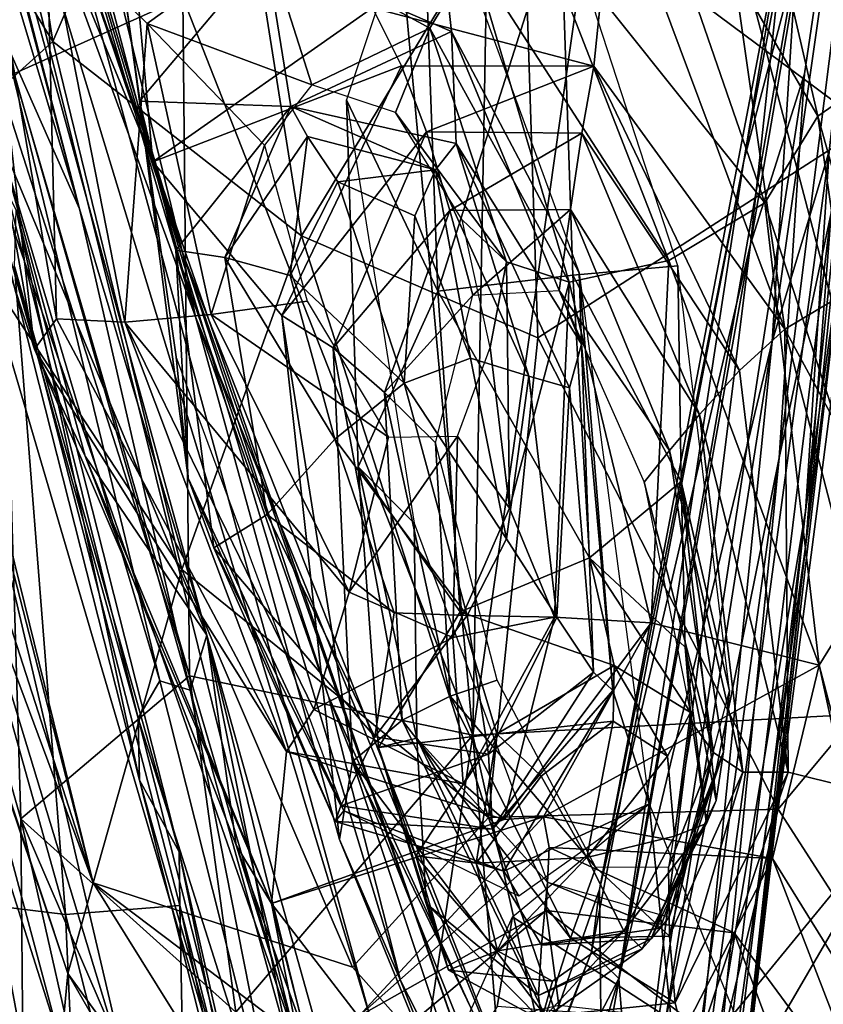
# Model space of a CAD drawing. Extents: x -76 to 76, y -20 to 79.
# Tile 11 of 175: x -0.52 to -0.174, y -18.776 to -18.351. Entities that reach past the tile are written whole.
import ezdxf

# ---------------------------------------------------------------- set-up
doc = ezdxf.new("R2010")
doc.units = 0

msp = doc.modelspace()

# ---------------------------------------------------------------- linework, layer by layer
for points in [[(-0.49827, -18.30881, 25.506), (-0.44994, -18.45183, 25.40454), (-0.6546, -17.61019, 25.53003)], [(-0.44994, -18.45183, 25.40454), (-0.60054, -17.95145, 25.36654), (-0.6546, -17.61019, 25.53003)], [(-0.30941, -17.81123, 26.84157), (-0.36542, -18.21675, 26.72461), (-0.32489, -18.65975, 26.68877)], [(-0.22794, -17.97556, 26.86744), (-0.30941, -17.81123, 26.84157), (-0.32489, -18.65975, 26.68877)], [(-0.20779, -18.41169, 26.58596), (-0.18913, -18.30027, 26.59863), (-0.11484, -17.92197, 26.66338)], [(-0.18534, -18.32574, 26.60049), (-0.20779, -18.41169, 26.58596), (-0.11484, -17.92197, 26.66338)], [(-0.20493, -18.44768, 26.56681), (-0.18173, -18.3742, 26.57582), (-0.11484, -17.92197, 26.66338)], [(-0.18913, -18.30027, 26.59863), (-0.20493, -18.44768, 26.56681), (-0.11484, -17.92197, 26.66338)], [(-0.19563, -18.48976, 26.57913), (-0.18534, -18.32574, 26.60049), (-0.11484, -17.92197, 26.66338)], [(-0.17105, -18.4075, 26.5892), (-0.19563, -18.48976, 26.57913), (-0.11484, -17.92197, 26.66338)], [(-0.19265, -18.53994, 26.55388), (-0.17019, -18.43419, 26.57749), (-0.11484, -17.92197, 26.66338)], [(-0.18173, -18.3742, 26.57582), (-0.19265, -18.53994, 26.55388), (-0.11484, -17.92197, 26.66338)], [(-0.18127, -18.56317, 26.56529), (-0.17105, -18.4075, 26.5892), (-0.11484, -17.92197, 26.66338)], [(-0.16431, -18.44053, 26.58132), (-0.18127, -18.56317, 26.56529), (-0.11484, -17.92197, 26.66338)], [(-0.18114, -18.57741, 26.55898), (-0.16431, -18.44053, 26.58132), (-0.11484, -17.92197, 26.66338)], [(-0.17019, -18.43419, 26.57749), (-0.18114, -18.57741, 26.55898), (-0.11484, -17.92197, 26.66338)], [(-0.15475, -18.39662, 24.98203), (-0.30329, -18.28598, 25.02199), (-0.16498, -17.92995, 24.90194)], [(-0.52961, -18.37698, 26.39139), (-0.45006, -18.34124, 26.56554), (-0.54287, -17.94925, 26.47017)], [(-0.44453, -18.47907, 25.40726), (-0.51804, -18.27815, 25.42042), (-0.60054, -17.95145, 25.36654)], [(-0.44994, -18.45183, 25.40454), (-0.44453, -18.47907, 25.40726), (-0.60054, -17.95145, 25.36654)], [(-0.22794, -17.97556, 26.86744), (-0.32489, -18.65975, 26.68877), (0.00115, -18.64204, 26.75515)], [(0.00112, -17.9848, 26.98209), (-0.22794, -17.97556, 26.86744), (0.00115, -18.64204, 26.75515)], [(-0.69291, -18.0887, 25.40929), (-0.67672, -17.99199, 25.36349), (-0.48867, -18.72349, 25.36716)], [(-0.67672, -17.99199, 25.36349), (-0.56511, -18.41311, 25.31474), (-0.48867, -18.72349, 25.36716)], [(-0.5824, -18.10107, 26.19025), (-0.49455, -18.43243, 26.15617), (-0.61065, -18.04531, 26.1471)], [(-0.49455, -18.43243, 26.15617), (-0.52705, -18.35894, 26.09852), (-0.61065, -18.04531, 26.1471)], [(-0.71327, -18.11903, 25.48515), (-0.69291, -18.0887, 25.40929), (-0.48867, -18.72349, 25.36716)], [(-0.5824, -18.10107, 26.19025), (-0.56393, -18.16487, 26.19341), (-0.49455, -18.43243, 26.15617)], [(-0.53988, -18.11909, 25.56659), (-0.55414, -18.10843, 25.52884), (-0.46297, -18.41219, 25.49231)], [(-0.51804, -18.27815, 25.42042), (-0.46297, -18.41219, 25.49231), (-0.55414, -18.10843, 25.52884)], [(-0.54474, -18.11205, 25.10136), (-0.50617, -18.36014, 25.13543), (-0.59092, -18.22168, 25.27115)], [(-0.54474, -18.11205, 25.10136), (-0.43734, -18.20059, 25.05395), (-0.50617, -18.36014, 25.13543)], [(-0.71327, -18.11903, 25.48515), (-0.49961, -18.76276, 25.45155), (-0.71661, -18.11795, 25.5647)], [(-0.68175, -18.12168, 25.62743), (-0.71661, -18.11795, 25.5647), (-0.50253, -18.79361, 25.51938)], [(-0.49961, -18.76276, 25.45155), (-0.50253, -18.79361, 25.51938), (-0.71661, -18.11795, 25.5647)], [(-0.49961, -18.76276, 25.45155), (-0.71327, -18.11903, 25.48515), (-0.48867, -18.72349, 25.36716)], [(-0.59793, -18.11714, 25.66612), (-0.63381, -18.12382, 25.66545), (-0.40122, -18.79131, 25.61461)], [(-0.59793, -18.11714, 25.66612), (-0.40122, -18.79131, 25.61461), (-0.55809, -18.16034, 25.62214)], [(-0.4733, -18.29833, 25.54572), (-0.53988, -18.11909, 25.56659), (-0.46297, -18.41219, 25.49231)], [(-0.68175, -18.12168, 25.62743), (-0.47315, -18.81015, 25.57446), (-0.63381, -18.12382, 25.66545)], [(-0.47315, -18.81015, 25.57446), (-0.68175, -18.12168, 25.62743), (-0.50253, -18.79361, 25.51938)], [(-0.63381, -18.12382, 25.66545), (-0.4324, -18.81015, 25.60866), (-0.40122, -18.79131, 25.61461)], [(-0.47315, -18.81015, 25.57446), (-0.4324, -18.81015, 25.60866), (-0.63381, -18.12382, 25.66545)], [(-0.14541, -18.37107, 26.29014), (-0.18402, -18.16085, 26.30179), (-0.10237, -18.1553, 26.39678)], [(-0.49827, -18.30881, 25.506), (-0.55809, -18.16034, 25.62214), (-0.36915, -18.78157, 25.5865)], [(-0.40122, -18.79131, 25.61461), (-0.36915, -18.78157, 25.5865), (-0.55809, -18.16034, 25.62214)], [(-0.22205, -18.19248, 26.18061), (-0.18402, -18.16085, 26.30179), (-0.14541, -18.37107, 26.29014)], [(-0.56393, -18.16487, 26.19341), (-0.43967, -18.61659, 26.16798), (-0.49455, -18.43243, 26.15617)], [(-0.53096, -18.39767, 26.11823), (-0.43967, -18.61659, 26.16798), (-0.56393, -18.16487, 26.19341)], [(-0.22205, -18.19248, 26.18061), (-0.17594, -18.39241, 26.17845), (-0.26437, -18.23971, 26.05803)], [(-0.17594, -18.39241, 26.17845), (-0.22205, -18.19248, 26.18061), (-0.14541, -18.37107, 26.29014)], [(-0.43734, -18.20059, 25.05395), (-0.39881, -18.44414, 25.08779), (-0.50617, -18.36014, 25.13543)], [(-0.43734, -18.20059, 25.05395), (-0.30329, -18.28598, 25.02199), (-0.39881, -18.44414, 25.08779)], [(-0.53096, -18.39767, 26.11823), (-0.60705, -18.20528, 26.05741), (-0.51406, -18.49306, 26.05794)], [(-0.51406, -18.49306, 26.05794), (-0.60705, -18.20528, 26.05741), (-0.53757, -18.28685, 26.03199)], [(-0.36542, -18.21675, 26.72461), (-0.45006, -18.34124, 26.56554), (-0.32489, -18.65975, 26.68877)], [(-0.56511, -18.41311, 25.31474), (-0.59092, -18.22168, 25.27115), (-0.50617, -18.36014, 25.13543)], [(-0.29873, -18.30452, 26.0366), (-0.26437, -18.23971, 26.05803), (-0.19873, -18.42981, 26.08099)], [(-0.17594, -18.39241, 26.17845), (-0.19873, -18.42981, 26.08099), (-0.26437, -18.23971, 26.05803)], [(-0.51804, -18.27815, 25.42042), (-0.44453, -18.47907, 25.40726), (-0.46297, -18.41219, 25.49231)], [(-0.50446, -18.47997, 26.03126), (-0.51406, -18.49306, 26.05794), (-0.53757, -18.28685, 26.03199)], [(-0.50446, -18.47997, 26.03126), (-0.53757, -18.28685, 26.03199), (-0.50872, -18.3098, 26.04085)], [(-0.33402, -18.35582, 26.00486), (-0.41423, -18.32124, 26.00415), (-0.34154, -18.28875, 26.13648)], [(-0.30329, -18.28598, 25.02199), (-0.2967, -18.48815, 25.06249), (-0.39881, -18.44414, 25.08779)], [(-0.33994, -18.46808, 25.55383), (-0.34651, -18.28691, 25.40528), (-0.37936, -18.38542, 25.39497)], [(-0.27262, -18.37083, 25.50895), (-0.26397, -18.28655, 25.50419), (-0.36817, -18.34563, 25.51615)], [(-0.34651, -18.28691, 25.40528), (-0.33994, -18.46808, 25.55383), (-0.28704, -18.30127, 25.40529)], [(-0.33402, -18.35582, 26.00486), (-0.34154, -18.28875, 26.13648), (-0.27897, -18.4601, 26.13844)], [(-0.30329, -18.28598, 25.02199), (-0.15475, -18.39662, 24.98203), (-0.2967, -18.48815, 25.06249)], [(-0.19016, -18.48443, 25.46458), (-0.26397, -18.28655, 25.50419), (-0.27262, -18.37083, 25.50895)], [(-0.21801, -18.28852, 25.4129), (-0.26397, -18.28655, 25.50419), (-0.19016, -18.48443, 25.46458)], [(-0.16989, -18.4723, 25.39001), (-0.14442, -18.30101, 25.3239), (-0.21801, -18.28852, 25.4129)], [(-0.16989, -18.4723, 25.39001), (-0.21801, -18.28852, 25.4129), (-0.19016, -18.48443, 25.46458)], [(-0.41423, -18.32124, 26.00415), (-0.46874, -18.38597, 26.01416), (-0.48166, -18.29113, 26.14257)], [(-0.45281, -18.49636, 26.14243), (-0.48166, -18.29113, 26.14257), (-0.46874, -18.38597, 26.01416)], [(-0.4733, -18.29833, 25.54572), (-0.46297, -18.41219, 25.49231), (-0.36817, -18.34563, 25.51615)], [(-0.33994, -18.46808, 25.55383), (-0.28163, -18.46109, 25.54268), (-0.28704, -18.30127, 25.40529)], [(-0.23635, -18.45703, 25.39046), (-0.28704, -18.30127, 25.40529), (-0.28163, -18.46109, 25.54268)], [(-0.20493, -18.44768, 26.56681), (-0.18913, -18.30027, 26.59863), (-0.27016, -18.7264, 26.5416)], [(-0.18913, -18.30027, 26.59863), (-0.20779, -18.41169, 26.58596), (-0.27016, -18.7264, 26.5416)], [(-0.29873, -18.30452, 26.0366), (-0.24025, -18.45471, 26.04128), (-0.32483, -18.3238, 26.04297)], [(-0.24025, -18.45471, 26.04128), (-0.29873, -18.30452, 26.0366), (-0.19873, -18.42981, 26.08099)], [(-0.4145, -18.31573, 26.07918), (-0.46533, -18.35247, 26.08093), (-0.50872, -18.3098, 26.04085)], [(-0.47509, -18.48138, 26.04037), (-0.50446, -18.47997, 26.03126), (-0.50872, -18.3098, 26.04085)], [(-0.47509, -18.48138, 26.04037), (-0.50872, -18.3098, 26.04085), (-0.46533, -18.35247, 26.08093)], [(-0.49827, -18.30881, 25.506), (-0.32574, -18.80593, 25.49952), (-0.44994, -18.45183, 25.40454)], [(-0.32574, -18.80593, 25.49952), (-0.49827, -18.30881, 25.506), (-0.36915, -18.78157, 25.5865)], [(-0.4145, -18.31573, 26.07918), (-0.39431, -18.37894, 26.13169), (-0.46533, -18.35247, 26.08093)], [(-0.4145, -18.31573, 26.07918), (-0.34342, -18.35447, 26.07847), (-0.39431, -18.37894, 26.13169)], [(-0.34342, -18.35447, 26.07847), (-0.4145, -18.31573, 26.07918), (-0.32483, -18.3238, 26.04297)], [(-0.41423, -18.32124, 26.00415), (-0.40342, -18.38826, 25.88854), (-0.46874, -18.38597, 26.01416)], [(-0.41423, -18.32124, 26.00415), (-0.33402, -18.35582, 26.00486), (-0.40342, -18.38826, 25.88854)], [(-0.34342, -18.35447, 26.07847), (-0.32483, -18.3238, 26.04297), (-0.28319, -18.46417, 26.04568)], [(-0.24025, -18.45471, 26.04128), (-0.28319, -18.46417, 26.04568), (-0.32483, -18.3238, 26.04297)], [(-0.20779, -18.41169, 26.58596), (-0.18534, -18.32574, 26.60049), (-0.26185, -18.76485, 26.54794)], [(-0.18534, -18.32574, 26.60049), (-0.19563, -18.48976, 26.57913), (-0.26185, -18.76485, 26.54794)], [(-0.45006, -18.34124, 26.56554), (-0.52961, -18.37698, 26.39139), (-0.44714, -18.6341, 26.51568)], [(-0.45006, -18.34124, 26.56554), (-0.44714, -18.6341, 26.51568), (-0.32489, -18.65975, 26.68877)], [(-0.35554, -18.37067, 25.5099), (-0.36817, -18.34563, 25.51615), (-0.46297, -18.41219, 25.49231)], [(-0.35554, -18.37067, 25.5099), (-0.27262, -18.37083, 25.50895), (-0.36817, -18.34563, 25.51615)], [(-0.43772, -18.47808, 26.08193), (-0.47509, -18.48138, 26.04037), (-0.46533, -18.35247, 26.08093)], [(-0.43772, -18.47808, 26.08193), (-0.46533, -18.35247, 26.08093), (-0.41467, -18.40498, 26.13661)], [(-0.39431, -18.37894, 26.13169), (-0.41467, -18.40498, 26.13661), (-0.46533, -18.35247, 26.08093)], [(-0.33402, -18.35582, 26.00486), (-0.332, -18.4043, 25.89218), (-0.40342, -18.38826, 25.88854)], [(-0.34342, -18.35447, 26.07847), (-0.35824, -18.39083, 26.12854), (-0.39431, -18.37894, 26.13169)], [(-0.34342, -18.35447, 26.07847), (-0.31029, -18.45528, 26.08057), (-0.35824, -18.39083, 26.12854)], [(-0.31029, -18.45528, 26.08057), (-0.34342, -18.35447, 26.07847), (-0.28319, -18.46417, 26.04568)], [(-0.27799, -18.49094, 26.02291), (-0.33402, -18.35582, 26.00486), (-0.27897, -18.4601, 26.13844)], [(-0.33402, -18.35582, 26.00486), (-0.27799, -18.49094, 26.02291), (-0.332, -18.4043, 25.89218)], [(-0.45046, -18.58823, 25.1717), (-0.56511, -18.41311, 25.31474), (-0.50617, -18.36014, 25.13543)], [(-0.54195, -18.36087, 25.99296), (-0.52705, -18.35894, 26.09852), (-0.45993, -18.63634, 26.08934)], [(-0.46932, -18.65241, 25.96718), (-0.54195, -18.36087, 25.99296), (-0.45993, -18.63634, 26.08934)], [(-0.54195, -18.36087, 25.99296), (-0.46932, -18.65241, 25.96718), (-0.53999, -18.39826, 25.87383)], [(-0.44678, -18.64034, 26.13402), (-0.45993, -18.63634, 26.08934), (-0.52705, -18.35894, 26.09852)], [(-0.49455, -18.43243, 26.15617), (-0.44678, -18.64034, 26.13402), (-0.52705, -18.35894, 26.09852)], [(-0.45046, -18.58823, 25.1717), (-0.50617, -18.36014, 25.13543), (-0.39881, -18.44414, 25.08779)], [(-0.40732, -18.47849, 25.50212), (-0.35554, -18.37067, 25.5099), (-0.46297, -18.41219, 25.49231)], [(-0.35554, -18.37067, 25.5099), (-0.40732, -18.47849, 25.50212), (-0.34485, -18.39914, 25.49604)], [(-0.35554, -18.37067, 25.5099), (-0.34485, -18.39914, 25.49604), (-0.27262, -18.37083, 25.50895)], [(-0.34485, -18.39914, 25.49604), (-0.27773, -18.39985, 25.49704), (-0.27262, -18.37083, 25.50895)], [(-0.20979, -18.50229, 25.50101), (-0.27262, -18.37083, 25.50895), (-0.27773, -18.39985, 25.49704)], [(-0.20979, -18.50229, 25.50101), (-0.19016, -18.48443, 25.46458), (-0.27262, -18.37083, 25.50895)], [(-0.19265, -18.53994, 26.55388), (-0.18173, -18.3742, 26.57582), (-0.25511, -18.84969, 26.50395)], [(-0.18173, -18.3742, 26.57582), (-0.20493, -18.44768, 26.56681), (-0.25511, -18.84969, 26.50395)], [(-0.17594, -18.39241, 26.17845), (-0.14541, -18.37107, 26.29014), (-0.12434, -18.57755, 26.27621)], [(-0.52961, -18.37698, 26.39139), (-0.57037, -18.51901, 26.17401), (-0.51985, -18.69597, 26.32813)], [(-0.52961, -18.37698, 26.39139), (-0.51985, -18.69597, 26.32813), (-0.44714, -18.6341, 26.51568)], [(-0.44766, -18.54877, 26.0283), (-0.45281, -18.49636, 26.14243), (-0.46874, -18.38597, 26.01416)], [(-0.44766, -18.54877, 26.0283), (-0.46874, -18.38597, 26.01416), (-0.45306, -18.45027, 25.90302)], [(-0.40342, -18.38826, 25.88854), (-0.45306, -18.45027, 25.90302), (-0.46874, -18.38597, 26.01416)], [(-0.37425, -18.54384, 25.53685), (-0.33994, -18.46808, 25.55383), (-0.37936, -18.38542, 25.39497)], [(-0.37425, -18.54384, 25.53685), (-0.37936, -18.38542, 25.39497), (-0.35019, -18.56825, 25.37892)], [(-0.43189, -18.4535, 25.8264), (-0.45306, -18.45027, 25.90302), (-0.40342, -18.38826, 25.88854)], [(-0.3962, -18.40121, 25.81187), (-0.43189, -18.4535, 25.8264), (-0.40342, -18.38826, 25.88854)], [(-0.3962, -18.40121, 25.81187), (-0.40342, -18.38826, 25.88854), (-0.34097, -18.41563, 25.81737)], [(-0.40342, -18.38826, 25.88854), (-0.332, -18.4043, 25.89218), (-0.34097, -18.41563, 25.81737)], [(-0.31029, -18.45528, 26.08057), (-0.32946, -18.43719, 26.13071), (-0.35824, -18.39083, 26.12854)], [(-0.17594, -18.39241, 26.17845), (-0.14807, -18.58541, 26.17525), (-0.19873, -18.42981, 26.08099)], [(-0.14807, -18.58541, 26.17525), (-0.17594, -18.39241, 26.17845), (-0.12434, -18.57755, 26.27621)], [(-0.46932, -18.65241, 25.96718), (-0.46866, -18.67927, 25.84202), (-0.53999, -18.39826, 25.87383)], [(-0.52191, -18.43291, 25.78997), (-0.53999, -18.39826, 25.87383), (-0.46866, -18.67927, 25.84202)], [(-0.49212, -18.5393, 26.08696), (-0.53096, -18.39767, 26.11823), (-0.51406, -18.49306, 26.05794)], [(-0.53096, -18.39767, 26.11823), (-0.49212, -18.5393, 26.08696), (-0.43967, -18.61659, 26.16798)], [(-0.40732, -18.47849, 25.50212), (-0.38513, -18.4925, 25.49158), (-0.34485, -18.39914, 25.49604)], [(-0.33468, -18.43313, 25.44711), (-0.34485, -18.39914, 25.49604), (-0.38513, -18.4925, 25.49158)], [(-0.34485, -18.39914, 25.49604), (-0.33468, -18.43313, 25.44711), (-0.27773, -18.39985, 25.49704)], [(-0.33468, -18.43313, 25.44711), (-0.28268, -18.43281, 25.44755), (-0.27773, -18.39985, 25.49704)], [(-0.15475, -18.39662, 24.98203), (-0.193, -18.6918, 25.06973), (-0.2967, -18.48815, 25.06249)], [(-0.22698, -18.52128, 25.49567), (-0.27773, -18.39985, 25.49704), (-0.28268, -18.43281, 25.44755)], [(-0.22698, -18.52128, 25.49567), (-0.20979, -18.50229, 25.50101), (-0.27773, -18.39985, 25.49704)], [(-0.15475, -18.39662, 24.98203), (0.00103, -18.45864, 24.96309), (-0.193, -18.6918, 25.06973)], [(-0.43189, -18.4535, 25.8264), (-0.3962, -18.40121, 25.81187), (-0.40369, -18.46128, 25.79919)], [(-0.3962, -18.40121, 25.81187), (-0.38307, -18.4208, 25.77856), (-0.40369, -18.46128, 25.79919)], [(-0.3962, -18.40121, 25.81187), (-0.34097, -18.41563, 25.81737), (-0.38307, -18.4208, 25.77856)], [(-0.3006, -18.50472, 25.85054), (-0.34097, -18.41563, 25.81737), (-0.332, -18.4043, 25.89218)], [(-0.27799, -18.49094, 26.02291), (-0.28316, -18.50981, 25.92205), (-0.332, -18.4043, 25.89218)], [(-0.28316, -18.50981, 25.92205), (-0.3006, -18.50472, 25.85054), (-0.332, -18.4043, 25.89218)], [(-0.39634, -18.4724, 26.13971), (-0.43772, -18.47808, 26.08193), (-0.41467, -18.40498, 26.13661)], [(-0.19563, -18.48976, 26.57913), (-0.17105, -18.4075, 26.5892), (-0.23707, -18.89798, 26.52663)], [(-0.17105, -18.4075, 26.5892), (-0.18127, -18.56317, 26.56529), (-0.23707, -18.89798, 26.52663)], [(-0.56511, -18.41311, 25.31474), (-0.45046, -18.58823, 25.1717), (-0.48867, -18.72349, 25.36716)], [(-0.44453, -18.47907, 25.40726), (-0.38718, -18.64304, 25.44582), (-0.46297, -18.41219, 25.49231)], [(-0.35605, -18.76571, 25.45139), (-0.38234, -18.70479, 25.4623), (-0.46297, -18.41219, 25.49231)], [(-0.38718, -18.64304, 25.44582), (-0.35605, -18.76571, 25.45139), (-0.46297, -18.41219, 25.49231)], [(-0.40732, -18.47849, 25.50212), (-0.46297, -18.41219, 25.49231), (-0.38234, -18.70479, 25.4623)], [(-0.20779, -18.41169, 26.58596), (-0.27366, -18.75337, 26.54688), (-0.27016, -18.7264, 26.5416)], [(-0.27366, -18.75337, 26.54688), (-0.20779, -18.41169, 26.58596), (-0.26185, -18.76485, 26.54794)], [(-0.34097, -18.41563, 25.81737), (-0.34982, -18.43554, 25.79548), (-0.38307, -18.4208, 25.77856)], [(-0.32587, -18.49695, 25.80775), (-0.34982, -18.43554, 25.79548), (-0.34097, -18.41563, 25.81737)], [(-0.3006, -18.50472, 25.85054), (-0.32587, -18.49695, 25.80775), (-0.34097, -18.41563, 25.81737)], [(-0.38307, -18.4208, 25.77856), (-0.3545, -18.50773, 25.79304), (-0.40369, -18.46128, 25.79919)], [(-0.3545, -18.50773, 25.79304), (-0.38307, -18.4208, 25.77856), (-0.34982, -18.43554, 25.79548)], [(-0.24025, -18.45471, 26.04128), (-0.19873, -18.42981, 26.08099), (-0.1754, -18.62961, 26.06968)], [(-0.14807, -18.58541, 26.17525), (-0.1754, -18.62961, 26.06968), (-0.19873, -18.42981, 26.08099)], [(-0.52191, -18.43291, 25.78997), (-0.45163, -18.71021, 25.7612), (-0.52268, -18.45731, 25.72854)], [(-0.45163, -18.71021, 25.7612), (-0.52191, -18.43291, 25.78997), (-0.46866, -18.67927, 25.84202)], [(-0.44678, -18.64034, 26.13402), (-0.49455, -18.43243, 26.15617), (-0.43967, -18.61659, 26.16798)], [(-0.363, -18.51181, 25.44365), (-0.33468, -18.43313, 25.44711), (-0.38513, -18.4925, 25.49158)], [(-0.33468, -18.43313, 25.44711), (-0.363, -18.51181, 25.44365), (-0.32478, -18.46978, 25.38004)], [(-0.33468, -18.43313, 25.44711), (-0.32478, -18.46978, 25.38004), (-0.28268, -18.43281, 25.44755)], [(-0.32478, -18.46978, 25.38004), (-0.28756, -18.46771, 25.37926), (-0.28268, -18.43281, 25.44755)], [(-0.23997, -18.53677, 25.44499), (-0.28268, -18.43281, 25.44755), (-0.28756, -18.46771, 25.37926)], [(-0.23997, -18.53677, 25.44499), (-0.22698, -18.52128, 25.49567), (-0.28268, -18.43281, 25.44755)], [(-0.18114, -18.57741, 26.55898), (-0.17019, -18.43419, 26.57749), (-0.23321, -18.94794, 26.50889)], [(-0.17019, -18.43419, 26.57749), (-0.19265, -18.53994, 26.55388), (-0.23321, -18.94794, 26.50889)], [(-0.32587, -18.49695, 25.80775), (-0.3545, -18.50773, 25.79304), (-0.34982, -18.43554, 25.79548)], [(-0.32946, -18.43719, 26.13071), (-0.31029, -18.45528, 26.08057), (-0.31739, -18.49235, 26.13514)], [(-0.18127, -18.56317, 26.56529), (-0.16431, -18.44053, 26.58132), (-0.2241, -18.95635, 26.51658)], [(-0.16431, -18.44053, 26.58132), (-0.18114, -18.57741, 26.55898), (-0.2241, -18.95635, 26.51658)], [(-0.318, -18.69529, 25.12411), (-0.45046, -18.58823, 25.1717), (-0.39881, -18.44414, 25.08779)], [(-0.318, -18.69529, 25.12411), (-0.39881, -18.44414, 25.08779), (-0.2967, -18.48815, 25.06249)], [(-0.41366, -18.56449, 25.85327), (-0.43659, -18.57891, 25.92747), (-0.45306, -18.45027, 25.90302)], [(-0.43659, -18.57891, 25.92747), (-0.44766, -18.54877, 26.0283), (-0.45306, -18.45027, 25.90302)], [(-0.43189, -18.4535, 25.8264), (-0.41366, -18.56449, 25.85327), (-0.45306, -18.45027, 25.90302)], [(-0.26936, -18.80742, 26.51716), (-0.20493, -18.44768, 26.56681), (-0.27016, -18.7264, 26.5416)], [(-0.20493, -18.44768, 26.56681), (-0.26936, -18.80742, 26.51716), (-0.25511, -18.84969, 26.50395)], [(-0.44453, -18.47907, 25.40726), (-0.44994, -18.45183, 25.40454), (-0.29732, -18.83964, 25.42634)], [(-0.32574, -18.80593, 25.49952), (-0.29732, -18.83964, 25.42634), (-0.44994, -18.45183, 25.40454)], [(-0.41366, -18.56449, 25.85327), (-0.43189, -18.4535, 25.8264), (-0.38444, -18.53195, 25.80776)], [(-0.43189, -18.4535, 25.8264), (-0.40369, -18.46128, 25.79919), (-0.38444, -18.53195, 25.80776)], [(-0.31029, -18.45528, 26.08057), (-0.30901, -18.56178, 26.08302), (-0.31739, -18.49235, 26.13514)], [(-0.31029, -18.45528, 26.08057), (-0.28319, -18.46417, 26.04568), (-0.30901, -18.56178, 26.08302)], [(-0.24025, -18.45471, 26.04128), (-0.24782, -18.61121, 26.04345), (-0.28319, -18.46417, 26.04568)], [(-0.24782, -18.61121, 26.04345), (-0.24025, -18.45471, 26.04128), (-0.1754, -18.62961, 26.06968)], [(-0.50059, -18.73726, 25.67981), (-0.57729, -18.46342, 25.68598), (-0.52268, -18.45731, 25.72854)], [(-0.45163, -18.71021, 25.7612), (-0.45126, -18.73341, 25.70291), (-0.52268, -18.45731, 25.72854)], [(-0.45126, -18.73341, 25.70291), (-0.50059, -18.73726, 25.67981), (-0.52268, -18.45731, 25.72854)], [(-0.23489, -18.5502, 25.5016), (-0.23635, -18.45703, 25.39046), (-0.28163, -18.46109, 25.54268)], [(-0.23635, -18.45703, 25.39046), (-0.23489, -18.5502, 25.5016), (-0.21411, -18.64059, 25.37274)], [(0.00103, -18.45864, 24.96309), (0.00109, -18.99346, 25.1182), (-0.193, -18.6918, 25.06973)], [(-0.50059, -18.73726, 25.67981), (-0.55834, -18.7302, 25.69641), (-0.57729, -18.46342, 25.68598)], [(-0.3545, -18.50773, 25.79304), (-0.38444, -18.53195, 25.80776), (-0.40369, -18.46128, 25.79919)], [(-0.28163, -18.46109, 25.54268), (-0.33994, -18.46808, 25.55383), (-0.27448, -18.58317, 25.6608)], [(-0.28319, -18.46417, 26.04568), (-0.28953, -18.60885, 26.04707), (-0.30901, -18.56178, 26.08302)], [(-0.24782, -18.61121, 26.04345), (-0.28953, -18.60885, 26.04707), (-0.28319, -18.46417, 26.04568)], [(-0.23489, -18.5502, 25.5016), (-0.28163, -18.46109, 25.54268), (-0.27448, -18.58317, 25.6608)], [(-0.27799, -18.49094, 26.02291), (-0.27897, -18.4601, 26.13844), (-0.26438, -18.64052, 26.0423)], [(-0.27897, -18.4601, 26.13844), (-0.24867, -18.68939, 26.14172), (-0.26438, -18.64052, 26.0423)], [(-0.33994, -18.46808, 25.55383), (-0.37425, -18.54384, 25.53685), (-0.33028, -18.60645, 25.68026)], [(-0.33994, -18.46808, 25.55383), (-0.33028, -18.60645, 25.68026), (-0.27448, -18.58317, 25.6608)], [(-0.25086, -18.55053, 25.37163), (-0.23997, -18.53677, 25.44499), (-0.28756, -18.46771, 25.37926)], [(-0.43772, -18.47808, 26.08193), (-0.39634, -18.4724, 26.13971), (-0.36129, -18.53102, 26.14056)], [(-0.363, -18.51181, 25.44365), (-0.34089, -18.53358, 25.37585), (-0.32478, -18.46978, 25.38004)], [(-0.16989, -18.4723, 25.39001), (-0.19016, -18.48443, 25.46458), (-0.11412, -18.625, 25.37347)], [(-0.50446, -18.47997, 26.03126), (-0.40529, -18.66678, 26.03303), (-0.51406, -18.49306, 26.05794)], [(-0.50446, -18.47997, 26.03126), (-0.47509, -18.48138, 26.04037), (-0.40529, -18.66678, 26.03303)], [(-0.43772, -18.47808, 26.08193), (-0.37824, -18.59798, 26.08259), (-0.47509, -18.48138, 26.04037)], [(-0.38718, -18.64304, 25.44582), (-0.44453, -18.47907, 25.40726), (-0.29732, -18.83964, 25.42634)], [(-0.37824, -18.59798, 26.08259), (-0.43772, -18.47808, 26.08193), (-0.36129, -18.53102, 26.14056)], [(-0.37669, -18.67121, 25.48551), (-0.40732, -18.47849, 25.50212), (-0.38234, -18.70479, 25.4623)], [(-0.40732, -18.47849, 25.50212), (-0.37669, -18.67121, 25.48551), (-0.38513, -18.4925, 25.49158)], [(-0.47509, -18.48138, 26.04037), (-0.39348, -18.64866, 26.04122), (-0.40529, -18.66678, 26.03303)], [(-0.37824, -18.59798, 26.08259), (-0.39348, -18.64866, 26.04122), (-0.47509, -18.48138, 26.04037)], [(-0.20979, -18.50229, 25.50101), (-0.18869, -18.67583, 25.4882), (-0.19016, -18.48443, 25.46458)], [(-0.19016, -18.48443, 25.46458), (-0.13717, -18.68862, 25.45333), (-0.11412, -18.625, 25.37347)], [(-0.18869, -18.67583, 25.4882), (-0.13717, -18.68862, 25.45333), (-0.19016, -18.48443, 25.46458)], [(-0.193, -18.6918, 25.06973), (-0.318, -18.69529, 25.12411), (-0.2967, -18.48815, 25.06249)], [(-0.19563, -18.48976, 26.57913), (-0.25408, -18.86155, 26.54039), (-0.26185, -18.76485, 26.54794)], [(-0.25408, -18.86155, 26.54039), (-0.19563, -18.48976, 26.57913), (-0.23707, -18.89798, 26.52663)], [(-0.49212, -18.5393, 26.08696), (-0.51406, -18.49306, 26.05794), (-0.41179, -18.73249, 26.05264)], [(-0.40529, -18.66678, 26.03303), (-0.41179, -18.73249, 26.05264), (-0.51406, -18.49306, 26.05794)], [(-0.37669, -18.67121, 25.48551), (-0.35537, -18.65332, 25.48254), (-0.38513, -18.4925, 25.49158)], [(-0.363, -18.51181, 25.44365), (-0.38513, -18.4925, 25.49158), (-0.35537, -18.65332, 25.48254)], [(-0.33149, -18.53064, 26.13873), (-0.31739, -18.49235, 26.13514), (-0.30901, -18.56178, 26.08302)], [(-0.28316, -18.50981, 25.92205), (-0.27799, -18.49094, 26.02291), (-0.27268, -18.63258, 25.95328)], [(-0.27799, -18.49094, 26.02291), (-0.26438, -18.64052, 26.0423), (-0.27268, -18.63258, 25.95328)], [(-0.45281, -18.49636, 26.14243), (-0.44766, -18.54877, 26.0283), (-0.38049, -18.69251, 26.1413)], [(-0.3545, -18.50773, 25.79304), (-0.32587, -18.49695, 25.80775), (-0.31036, -18.57498, 25.84232)], [(-0.32587, -18.49695, 25.80775), (-0.3006, -18.50472, 25.85054), (-0.31036, -18.57498, 25.84232)], [(-0.20979, -18.50229, 25.50101), (-0.22698, -18.52128, 25.49567), (-0.18869, -18.67583, 25.4882)], [(-0.3006, -18.50472, 25.85054), (-0.2885, -18.60876, 25.8844), (-0.31036, -18.57498, 25.84232)], [(-0.3006, -18.50472, 25.85054), (-0.28316, -18.50981, 25.92205), (-0.2885, -18.60876, 25.8844)], [(-0.3545, -18.50773, 25.79304), (-0.32724, -18.60811, 25.83694), (-0.38444, -18.53195, 25.80776)], [(-0.32724, -18.60811, 25.83694), (-0.3545, -18.50773, 25.79304), (-0.31036, -18.57498, 25.84232)], [(-0.28316, -18.50981, 25.92205), (-0.27268, -18.63258, 25.95328), (-0.2885, -18.60876, 25.8844)], [(-0.33466, -18.64292, 25.43714), (-0.363, -18.51181, 25.44365), (-0.35537, -18.65332, 25.48254)], [(-0.363, -18.51181, 25.44365), (-0.33466, -18.64292, 25.43714), (-0.34089, -18.53358, 25.37585)], [(-0.57037, -18.51901, 26.17401), (-0.58427, -18.66586, 25.97752), (-0.51899, -18.79434, 26.16833)], [(-0.57037, -18.51901, 26.17401), (-0.51899, -18.79434, 26.16833), (-0.51985, -18.69597, 26.32813)], [(-0.22698, -18.52128, 25.49567), (-0.23997, -18.53677, 25.44499), (-0.20833, -18.6757, 25.49103)], [(-0.22698, -18.52128, 25.49567), (-0.20833, -18.6757, 25.49103), (-0.18869, -18.67583, 25.4882)], [(-0.41366, -18.56449, 25.85327), (-0.38444, -18.53195, 25.80776), (-0.3588, -18.60691, 25.83982)], [(-0.32724, -18.60811, 25.83694), (-0.3588, -18.60691, 25.83982), (-0.38444, -18.53195, 25.80776)], [(-0.3335, -18.61762, 26.08333), (-0.37824, -18.59798, 26.08259), (-0.33149, -18.53064, 26.13873)], [(-0.37824, -18.59798, 26.08259), (-0.36129, -18.53102, 26.14056), (-0.33149, -18.53064, 26.13873)], [(-0.3335, -18.61762, 26.08333), (-0.33149, -18.53064, 26.13873), (-0.30901, -18.56178, 26.08302)], [(-0.33466, -18.64292, 25.43714), (-0.31427, -18.63597, 25.36854), (-0.34089, -18.53358, 25.37585)], [(-0.49212, -18.5393, 26.08696), (-0.42692, -18.70728, 26.09861), (-0.43967, -18.61659, 26.16798)], [(-0.42692, -18.70728, 26.09861), (-0.49212, -18.5393, 26.08696), (-0.41179, -18.73249, 26.05264)], [(-0.24791, -18.94067, 26.49993), (-0.19265, -18.53994, 26.55388), (-0.25511, -18.84969, 26.50395)], [(-0.23997, -18.53677, 25.44499), (-0.25086, -18.55053, 25.37163), (-0.22093, -18.66728, 25.44047)], [(-0.19265, -18.53994, 26.55388), (-0.24791, -18.94067, 26.49993), (-0.23321, -18.94794, 26.50889)], [(-0.23997, -18.53677, 25.44499), (-0.22093, -18.66728, 25.44047), (-0.20833, -18.6757, 25.49103)], [(-0.34897, -18.66103, 25.49358), (-0.37425, -18.54384, 25.53685), (-0.35019, -18.56825, 25.37892)], [(-0.37425, -18.54384, 25.53685), (-0.36548, -18.66505, 25.65841), (-0.33028, -18.60645, 25.68026)], [(-0.37425, -18.54384, 25.53685), (-0.34897, -18.66103, 25.49358), (-0.36548, -18.66505, 25.65841)], [(-0.44766, -18.54877, 26.0283), (-0.38417, -18.69711, 26.04109), (-0.38049, -18.69251, 26.1413)], [(-0.44766, -18.54877, 26.0283), (-0.43659, -18.57891, 25.92747), (-0.38417, -18.69711, 26.04109)], [(-0.23316, -18.62173, 25.60028), (-0.23489, -18.5502, 25.5016), (-0.27448, -18.58317, 25.6608)], [(-0.25086, -18.55053, 25.37163), (-0.23001, -18.65471, 25.36323), (-0.22093, -18.66728, 25.44047)], [(-0.23489, -18.5502, 25.5016), (-0.21668, -18.66702, 25.45852), (-0.21411, -18.64059, 25.37274)], [(-0.23489, -18.5502, 25.5016), (-0.23316, -18.62173, 25.60028), (-0.21979, -18.68798, 25.53844)], [(-0.21668, -18.66702, 25.45852), (-0.23489, -18.5502, 25.5016), (-0.21979, -18.68798, 25.53844)], [(-0.3335, -18.61762, 26.08333), (-0.30901, -18.56178, 26.08302), (-0.28953, -18.60885, 26.04707)], [(-0.41366, -18.56449, 25.85327), (-0.36716, -18.66055, 25.87946), (-0.43659, -18.57891, 25.92747)], [(-0.36716, -18.66055, 25.87946), (-0.41366, -18.56449, 25.85327), (-0.3588, -18.60691, 25.83982)], [(-0.18127, -18.56317, 26.56529), (-0.23188, -18.97016, 26.52009), (-0.23707, -18.89798, 26.52663)], [(-0.23188, -18.97016, 26.52009), (-0.18127, -18.56317, 26.56529), (-0.2241, -18.95635, 26.51658)], [(-0.34897, -18.66103, 25.49358), (-0.35019, -18.56825, 25.37892), (-0.29255, -18.72328, 25.36576)], [(-0.43659, -18.57891, 25.92747), (-0.38175, -18.69027, 25.95058), (-0.38417, -18.69711, 26.04109)], [(-0.36716, -18.66055, 25.87946), (-0.38175, -18.69027, 25.95058), (-0.43659, -18.57891, 25.92747)], [(-0.32724, -18.60811, 25.83694), (-0.31036, -18.57498, 25.84232), (-0.2885, -18.60876, 25.8844)], [(-0.23002, -18.99535, 26.50897), (-0.18114, -18.57741, 26.55898), (-0.23321, -18.94794, 26.50889)], [(-0.18114, -18.57741, 26.55898), (-0.23002, -18.99535, 26.50897), (-0.2241, -18.95635, 26.51658)], [(-0.26385, -18.62974, 25.74037), (-0.27448, -18.58317, 25.6608), (-0.33028, -18.60645, 25.68026)], [(-0.23087, -18.64995, 25.67403), (-0.23316, -18.62173, 25.60028), (-0.27448, -18.58317, 25.6608)], [(-0.26385, -18.62974, 25.74037), (-0.23087, -18.64995, 25.67403), (-0.27448, -18.58317, 25.6608)], [(-0.14807, -18.58541, 26.17525), (-0.13315, -18.79, 26.1667), (-0.1754, -18.62961, 26.06968)], [(-0.45046, -18.58823, 25.1717), (-0.3767, -18.75995, 25.19756), (-0.48867, -18.72349, 25.36716)], [(-0.45046, -18.58823, 25.1717), (-0.318, -18.69529, 25.12411), (-0.3767, -18.75995, 25.19756)], [(-0.37824, -18.59798, 26.08259), (-0.3335, -18.61762, 26.08333), (-0.39348, -18.64866, 26.04122)], [(-0.36716, -18.66055, 25.87946), (-0.3588, -18.60691, 25.83982), (-0.32724, -18.60811, 25.83694)], [(-0.31806, -18.668, 25.89193), (-0.36716, -18.66055, 25.87946), (-0.32724, -18.60811, 25.83694)], [(-0.31446, -18.65919, 25.76248), (-0.33028, -18.60645, 25.68026), (-0.36548, -18.66505, 25.65841)], [(-0.32896, -18.68076, 26.04452), (-0.3335, -18.61762, 26.08333), (-0.28953, -18.60885, 26.04707)], [(-0.31446, -18.65919, 25.76248), (-0.26385, -18.62974, 25.74037), (-0.33028, -18.60645, 25.68026)], [(-0.31129, -18.69621, 26.0389), (-0.32896, -18.68076, 26.04452), (-0.28953, -18.60885, 26.04707)], [(-0.31806, -18.668, 25.89193), (-0.32724, -18.60811, 25.83694), (-0.2885, -18.60876, 25.8844)], [(-0.31806, -18.668, 25.89193), (-0.2885, -18.60876, 25.8844), (-0.27268, -18.63258, 25.95328)], [(-0.24782, -18.61121, 26.04345), (-0.31129, -18.69621, 26.0389), (-0.28953, -18.60885, 26.04707)], [(-0.31129, -18.69621, 26.0389), (-0.24782, -18.61121, 26.04345), (-0.29431, -18.69504, 26.04748)], [(-0.24782, -18.61121, 26.04345), (-0.1754, -18.62961, 26.06968), (-0.29431, -18.69504, 26.04748)], [(-0.40436, -18.7929, 26.14588), (-0.44678, -18.64034, 26.13402), (-0.43967, -18.61659, 26.16798)], [(-0.36267, -18.92976, 26.14456), (-0.40436, -18.7929, 26.14588), (-0.43967, -18.61659, 26.16798)], [(-0.37055, -18.86342, 26.14636), (-0.36267, -18.92976, 26.14456), (-0.43967, -18.61659, 26.16798)], [(-0.37055, -18.86342, 26.14636), (-0.43967, -18.61659, 26.16798), (-0.42692, -18.70728, 26.09861)], [(-0.3335, -18.61762, 26.08333), (-0.32896, -18.68076, 26.04452), (-0.39348, -18.64866, 26.04122)], [(-0.23087, -18.64995, 25.67403), (-0.22401, -18.69799, 25.60668), (-0.23316, -18.62173, 25.60028)], [(-0.22401, -18.69799, 25.60668), (-0.21979, -18.68798, 25.53844), (-0.23316, -18.62173, 25.60028)], [(-0.26385, -18.62974, 25.74037), (-0.31446, -18.65919, 25.76248), (-0.26431, -18.65367, 25.75675)], [(-0.29431, -18.69504, 26.04748), (-0.1754, -18.62961, 26.06968), (-0.19554, -18.71298, 26.05505)], [(-0.26385, -18.62974, 25.74037), (-0.26431, -18.65367, 25.75675), (-0.24078, -18.66892, 25.71954)], [(-0.23087, -18.64995, 25.67403), (-0.26385, -18.62974, 25.74037), (-0.24078, -18.66892, 25.71954)], [(-0.19554, -18.71298, 26.05505), (-0.1754, -18.62961, 26.06968), (-0.13701, -18.80732, 26.08285)], [(-0.13315, -18.79, 26.1667), (-0.13701, -18.80732, 26.08285), (-0.1754, -18.62961, 26.06968)], [(-0.42716, -18.77941, 26.50897), (-0.44714, -18.6341, 26.51568), (-0.51985, -18.69597, 26.32813)], [(-0.44714, -18.6341, 26.51568), (-0.42716, -18.77941, 26.50897), (-0.32489, -18.65975, 26.68877)], [(-0.31633, -18.70045, 25.96099), (-0.31806, -18.668, 25.89193), (-0.27268, -18.63258, 25.95328)], [(-0.31633, -18.70045, 25.96099), (-0.27268, -18.63258, 25.95328), (-0.26438, -18.64052, 26.0423)], [(-0.46932, -18.65241, 25.96718), (-0.45993, -18.63634, 26.08934), (-0.40305, -18.86159, 26.09155)], [(-0.45993, -18.63634, 26.08934), (-0.44678, -18.64034, 26.13402), (-0.40305, -18.86159, 26.09155)], [(-0.31427, -18.63597, 25.36854), (-0.33466, -18.64292, 25.43714), (-0.27179, -18.717, 25.36201)], [(-0.44678, -18.64034, 26.13402), (-0.40436, -18.7929, 26.14588), (-0.40305, -18.86159, 26.09155)], [(0.00115, -18.64204, 26.75515), (-0.32489, -18.65975, 26.68877), (-0.24739, -19.00504, 26.62704)], [(-0.31143, -18.71847, 26.04706), (-0.31633, -18.70045, 25.96099), (-0.26438, -18.64052, 26.0423)], [(-0.31143, -18.71847, 26.04706), (-0.26438, -18.64052, 26.0423), (-0.24867, -18.68939, 26.14172)], [(0.00116, -19.0236, 26.64073), (0.00115, -18.64204, 26.75515), (-0.24739, -19.00504, 26.62704)], [(-0.24002, -18.73837, 25.36411), (-0.21411, -18.64059, 25.37274), (-0.21668, -18.66702, 25.45852)], [(-0.35605, -18.76571, 25.45139), (-0.38718, -18.64304, 25.44582), (-0.27372, -18.92695, 25.42776)], [(-0.38718, -18.64304, 25.44582), (-0.29732, -18.83964, 25.42634), (-0.27372, -18.92695, 25.42776)], [(-0.33466, -18.64292, 25.43714), (-0.35537, -18.65332, 25.48254), (-0.28265, -18.7475, 25.4326)], [(-0.33466, -18.64292, 25.43714), (-0.28265, -18.7475, 25.4326), (-0.27179, -18.717, 25.36201)], [(-0.40529, -18.66678, 26.03303), (-0.39348, -18.64866, 26.04122), (-0.32896, -18.68076, 26.04452)], [(-0.23087, -18.64995, 25.67403), (-0.24078, -18.66892, 25.71954), (-0.23774, -18.70335, 25.65775)], [(-0.22401, -18.69799, 25.60668), (-0.23087, -18.64995, 25.67403), (-0.23774, -18.70335, 25.65775)], [(-0.40872, -18.89119, 25.94909), (-0.46932, -18.65241, 25.96718), (-0.40305, -18.86159, 26.09155)], [(-0.46932, -18.65241, 25.96718), (-0.40872, -18.89119, 25.94909), (-0.46866, -18.67927, 25.84202)], [(-0.35537, -18.65332, 25.48254), (-0.37669, -18.67121, 25.48551), (-0.2935, -18.78112, 25.47679)], [(-0.35537, -18.65332, 25.48254), (-0.2935, -18.78112, 25.47679), (-0.28265, -18.7475, 25.4326)], [(-0.31446, -18.65919, 25.76248), (-0.2953, -18.67754, 25.78529), (-0.26431, -18.65367, 25.75675)], [(-0.2953, -18.67754, 25.78529), (-0.27563, -18.71267, 25.73351), (-0.26431, -18.65367, 25.75675)], [(-0.27563, -18.71267, 25.73351), (-0.24078, -18.66892, 25.71954), (-0.26431, -18.65367, 25.75675)], [(-0.22093, -18.66728, 25.44047), (-0.23001, -18.65471, 25.36323), (-0.24035, -18.71672, 25.36013)], [(-0.42716, -18.77941, 26.50897), (-0.35405, -18.85239, 26.61133), (-0.32489, -18.65975, 26.68877)], [(-0.3494, -18.71186, 25.73936), (-0.31446, -18.65919, 25.76248), (-0.36548, -18.66505, 25.65841)], [(-0.35405, -18.85239, 26.61133), (-0.29608, -19.0099, 26.61136), (-0.32489, -18.65975, 26.68877)], [(-0.31446, -18.65919, 25.76248), (-0.3494, -18.71186, 25.73936), (-0.32337, -18.71511, 25.7555)], [(-0.29608, -19.0099, 26.61136), (-0.24739, -19.00504, 26.62704), (-0.32489, -18.65975, 26.68877)], [(-0.2953, -18.67754, 25.78529), (-0.31446, -18.65919, 25.76248), (-0.32337, -18.71511, 25.7555)], [(-0.36716, -18.66055, 25.87946), (-0.31806, -18.668, 25.89193), (-0.38175, -18.69027, 25.95058)], [(-0.34897, -18.66103, 25.49358), (-0.34496, -18.73248, 25.595), (-0.36548, -18.66505, 25.65841)], [(-0.34897, -18.66103, 25.49358), (-0.29517, -18.75051, 25.45231), (-0.29649, -18.77222, 25.53291)], [(-0.29517, -18.75051, 25.45231), (-0.34897, -18.66103, 25.49358), (-0.29255, -18.72328, 25.36576)], [(-0.34496, -18.73248, 25.595), (-0.34897, -18.66103, 25.49358), (-0.29649, -18.77222, 25.53291)], [(-0.58427, -18.66586, 25.97752), (-0.50609, -18.90287, 26.0265), (-0.51899, -18.79434, 26.16833)], [(-0.58427, -18.66586, 25.97752), (-0.58325, -18.72158, 25.81635), (-0.50609, -18.90287, 26.0265)], [(-0.40529, -18.66678, 26.03303), (-0.31129, -18.69621, 26.0389), (-0.41179, -18.73249, 26.05264)], [(-0.31129, -18.69621, 26.0389), (-0.40529, -18.66678, 26.03303), (-0.32896, -18.68076, 26.04452)], [(-0.31806, -18.668, 25.89193), (-0.31633, -18.70045, 25.96099), (-0.38175, -18.69027, 25.95058)], [(-0.33536, -18.7613, 25.66998), (-0.3494, -18.71186, 25.73936), (-0.36548, -18.66505, 25.65841)], [(-0.34496, -18.73248, 25.595), (-0.33536, -18.7613, 25.66998), (-0.36548, -18.66505, 25.65841)], [(-0.24392, -18.74315, 25.44135), (-0.21668, -18.66702, 25.45852), (-0.24784, -18.74777, 25.51502)], [(-0.21668, -18.66702, 25.45852), (-0.21979, -18.68798, 25.53844), (-0.24784, -18.74777, 25.51502)], [(-0.24392, -18.74315, 25.44135), (-0.24002, -18.73837, 25.36411), (-0.21668, -18.66702, 25.45852)], [(-0.23995, -18.74657, 25.43502), (-0.22093, -18.66728, 25.44047), (-0.24035, -18.71672, 25.36013)], [(-0.22093, -18.66728, 25.44047), (-0.23995, -18.74657, 25.43502), (-0.20833, -18.6757, 25.49103)], [(-0.37669, -18.67121, 25.48551), (-0.38234, -18.70479, 25.4623), (-0.29134, -18.92766, 25.43797)], [(-0.37669, -18.67121, 25.48551), (-0.30433, -18.82184, 25.47374), (-0.2935, -18.78112, 25.47679)], [(-0.30433, -18.82184, 25.47374), (-0.37669, -18.67121, 25.48551), (-0.29134, -18.92766, 25.43797)], [(-0.24078, -18.66892, 25.71954), (-0.27563, -18.71267, 25.73351), (-0.23774, -18.70335, 25.65775)], [(-0.23995, -18.74657, 25.43502), (-0.2375, -18.77545, 25.48217), (-0.20833, -18.6757, 25.49103)], [(-0.18869, -18.67583, 25.4882), (-0.20833, -18.6757, 25.49103), (-0.2375, -18.77545, 25.48217)], [(-0.23093, -18.80283, 25.47665), (-0.18869, -18.67583, 25.4882), (-0.2375, -18.77545, 25.48217)], [(-0.18869, -18.67583, 25.4882), (-0.23093, -18.80283, 25.47665), (-0.13717, -18.68862, 25.45333)], [(-0.45163, -18.71021, 25.7612), (-0.46866, -18.67927, 25.84202), (-0.41176, -18.90404, 25.81504)], [(-0.40872, -18.89119, 25.94909), (-0.41176, -18.90404, 25.81504), (-0.46866, -18.67927, 25.84202)], [(-0.27563, -18.71267, 25.73351), (-0.2953, -18.67754, 25.78529), (-0.32337, -18.71511, 25.7555)], [(-0.30493, -18.72927, 26.14166), (-0.31143, -18.71847, 26.04706), (-0.24867, -18.68939, 26.14172)], [(-0.30773, -18.73831, 26.14047), (-0.24867, -18.68939, 26.14172), (-0.23917, -18.78266, 26.0492)], [(-0.25177, -18.75206, 25.58152), (-0.24784, -18.74777, 25.51502), (-0.21979, -18.68798, 25.53844)], [(-0.22401, -18.69799, 25.60668), (-0.25177, -18.75206, 25.58152), (-0.21979, -18.68798, 25.53844)], [(-0.23917, -18.78266, 26.0492), (-0.24867, -18.68939, 26.14172), (-0.18673, -18.84202, 26.14213)], [(-0.23093, -18.80283, 25.47665), (-0.21859, -18.8286, 25.4578), (-0.13717, -18.68862, 25.45333)], [(-0.13362, -18.78011, 25.47259), (-0.13717, -18.68862, 25.45333), (-0.21859, -18.8286, 25.4578)], [(-0.38417, -18.69711, 26.04109), (-0.38175, -18.69027, 25.95058), (-0.31633, -18.70045, 25.96099)], [(-0.38417, -18.69711, 26.04109), (-0.31143, -18.71847, 26.04706), (-0.38049, -18.69251, 26.1413)], [(-0.31143, -18.71847, 26.04706), (-0.30493, -18.72927, 26.14166), (-0.38049, -18.69251, 26.1413)], [(-0.318, -18.69529, 25.12411), (-0.193, -18.6918, 25.06973), (-0.24528, -18.90762, 25.1771)], [(-0.193, -18.6918, 25.06973), (0.00109, -18.99346, 25.1182), (-0.24528, -18.90762, 25.1771)], [(-0.47021, -18.81115, 26.38029), (-0.42716, -18.77941, 26.50897), (-0.51985, -18.69597, 26.32813)], [(-0.45861, -18.96774, 26.22833), (-0.51985, -18.69597, 26.32813), (-0.51899, -18.79434, 26.16833)], [(-0.47021, -18.81115, 26.38029), (-0.51985, -18.69597, 26.32813), (-0.45861, -18.96774, 26.22833)], [(-0.31129, -18.69621, 26.0389), (-0.29431, -18.69504, 26.04748), (-0.41179, -18.73249, 26.05264)], [(-0.37419, -18.78133, 26.0467), (-0.41179, -18.73249, 26.05264), (-0.29431, -18.69504, 26.04748)], [(-0.31143, -18.71847, 26.04706), (-0.38417, -18.69711, 26.04109), (-0.31633, -18.70045, 25.96099)], [(-0.318, -18.69529, 25.12411), (-0.24528, -18.90762, 25.1771), (-0.3767, -18.75995, 25.19756)], [(-0.29181, -18.70827, 26.05126), (-0.37419, -18.78133, 26.0467), (-0.29431, -18.69504, 26.04748)], [(-0.29181, -18.70827, 26.05126), (-0.29431, -18.69504, 26.04748), (-0.19554, -18.71298, 26.05505)], [(-0.25177, -18.75206, 25.58152), (-0.22401, -18.69799, 25.60668), (-0.25971, -18.74428, 25.65098)], [(-0.22401, -18.69799, 25.60668), (-0.23774, -18.70335, 25.65775), (-0.25971, -18.74428, 25.65098)], [(-0.38234, -18.70479, 25.4623), (-0.35605, -18.76571, 25.45139), (-0.29134, -18.92766, 25.43797)], [(-0.27563, -18.71267, 25.73351), (-0.25971, -18.74428, 25.65098), (-0.23774, -18.70335, 25.65775)], [(-0.45163, -18.71021, 25.7612), (-0.40249, -18.92516, 25.73558), (-0.45126, -18.73341, 25.70291)], [(-0.40249, -18.92516, 25.73558), (-0.45163, -18.71021, 25.7612), (-0.41176, -18.90404, 25.81504)], [(-0.37649, -18.86882, 26.10758), (-0.37055, -18.86342, 26.14636), (-0.42692, -18.70728, 26.09861)], [(-0.37649, -18.86882, 26.10758), (-0.42692, -18.70728, 26.09861), (-0.41179, -18.73249, 26.05264)], [(-0.29181, -18.70827, 26.05126), (-0.29314, -18.73557, 26.0635), (-0.37419, -18.78133, 26.0467)], [(-0.29314, -18.73557, 26.0635), (-0.29181, -18.70827, 26.05126), (-0.21198, -18.74515, 26.06496)], [(-0.29181, -18.70827, 26.05126), (-0.19554, -18.71298, 26.05505), (-0.21198, -18.74515, 26.06496)], [(-0.33536, -18.7613, 25.66998), (-0.31423, -18.75289, 25.71673), (-0.3494, -18.71186, 25.73936)], [(-0.31423, -18.75289, 25.71673), (-0.32337, -18.71511, 25.7555), (-0.3494, -18.71186, 25.73936)], [(-0.31423, -18.75289, 25.71673), (-0.27563, -18.71267, 25.73351), (-0.32337, -18.71511, 25.7555)], [(-0.27563, -18.71267, 25.73351), (-0.31423, -18.75289, 25.71673), (-0.25971, -18.74428, 25.65098)], [(-0.19554, -18.71298, 26.05505), (-0.15124, -18.828, 26.05321), (-0.21198, -18.74515, 26.06496)], [(-0.15124, -18.828, 26.05321), (-0.19554, -18.71298, 26.05505), (-0.13701, -18.80732, 26.08285)], [(-0.28265, -18.7475, 25.4326), (-0.23995, -18.74657, 25.43502), (-0.27179, -18.717, 25.36201)], [(-0.23995, -18.74657, 25.43502), (-0.24035, -18.71672, 25.36013), (-0.27179, -18.717, 25.36201)], [(-0.58325, -18.72158, 25.81635), (-0.55834, -18.7302, 25.69641), (-0.50392, -18.94208, 25.85013)], [(-0.58325, -18.72158, 25.81635), (-0.50392, -18.94208, 25.85013), (-0.50609, -18.90287, 26.0265)], [(-0.49961, -18.76276, 25.45155), (-0.48867, -18.72349, 25.36716), (-0.24481, -19.11499, 25.3497)], [(-0.24528, -18.90762, 25.1771), (-0.24481, -19.11499, 25.3497), (-0.48867, -18.72349, 25.36716)], [(-0.3767, -18.75995, 25.19756), (-0.24528, -18.90762, 25.1771), (-0.48867, -18.72349, 25.36716)], [(-0.24392, -18.74315, 25.44135), (-0.29517, -18.75051, 25.45231), (-0.29255, -18.72328, 25.36576)], [(-0.24002, -18.73837, 25.36411), (-0.24392, -18.74315, 25.44135), (-0.29255, -18.72328, 25.36576)], [(-0.32569, -18.88506, 26.49765), (-0.27016, -18.7264, 26.5416), (-0.27366, -18.75337, 26.54688)], [(-0.26936, -18.80742, 26.51716), (-0.27016, -18.7264, 26.5416), (-0.32569, -18.88506, 26.49765)], [(-0.55834, -18.7302, 25.69641), (-0.50059, -18.73726, 25.67981), (-0.4913, -18.94491, 25.70892)], [(-0.55834, -18.7302, 25.69641), (-0.4913, -18.94491, 25.70892), (-0.50392, -18.94208, 25.85013)], [(-0.50059, -18.73726, 25.67981), (-0.45126, -18.73341, 25.70291), (-0.44709, -18.94779, 25.67559)], [(-0.45126, -18.73341, 25.70291), (-0.40592, -18.94314, 25.6788), (-0.44709, -18.94779, 25.67559)], [(-0.40249, -18.92516, 25.73558), (-0.40592, -18.94314, 25.6788), (-0.45126, -18.73341, 25.70291)], [(-0.37906, -18.89825, 26.07284), (-0.37649, -18.86882, 26.10758), (-0.41179, -18.73249, 26.05264)], [(-0.37906, -18.89825, 26.07284), (-0.41179, -18.73249, 26.05264), (-0.37419, -18.78133, 26.0467)], [(-0.29314, -18.73557, 26.0635), (-0.36227, -18.7933, 26.06108), (-0.37419, -18.78133, 26.0467)], [(-0.29314, -18.73557, 26.0635), (-0.28766, -18.77659, 26.09745), (-0.36227, -18.7933, 26.06108)], [(-0.33536, -18.7613, 25.66998), (-0.34496, -18.73248, 25.595), (-0.2952, -18.78291, 25.60161)], [(-0.34496, -18.73248, 25.595), (-0.29649, -18.77222, 25.53291), (-0.2952, -18.78291, 25.60161)], [(-0.28766, -18.77659, 26.09745), (-0.29314, -18.73557, 26.0635), (-0.23143, -18.78289, 26.09841)], [(-0.29314, -18.73557, 26.0635), (-0.21198, -18.74515, 26.06496), (-0.23143, -18.78289, 26.09841)], [(-0.50059, -18.73726, 25.67981), (-0.44709, -18.94779, 25.67559), (-0.4913, -18.94491, 25.70892)], [(-0.30773, -18.73831, 26.14047), (-0.31428, -18.77701, 26.04255), (-0.3482, -18.82873, 26.14002)], [(-0.31428, -18.77701, 26.04255), (-0.30773, -18.73831, 26.14047), (-0.23917, -18.78266, 26.0492)], [(-0.31423, -18.75289, 25.71673), (-0.29042, -18.76604, 25.65469), (-0.25971, -18.74428, 25.65098)], [(-0.25177, -18.75206, 25.58152), (-0.25971, -18.74428, 25.65098), (-0.2952, -18.78291, 25.60161)], [(-0.25971, -18.74428, 25.65098), (-0.29042, -18.76604, 25.65469), (-0.2952, -18.78291, 25.60161)], [(-0.24392, -18.74315, 25.44135), (-0.24784, -18.74777, 25.51502), (-0.29517, -18.75051, 25.45231)], [(-0.24784, -18.74777, 25.51502), (-0.29649, -18.77222, 25.53291), (-0.29517, -18.75051, 25.45231)], [(-0.24784, -18.74777, 25.51502), (-0.25177, -18.75206, 25.58152), (-0.29649, -18.77222, 25.53291)], [(-0.28265, -18.7475, 25.4326), (-0.2935, -18.78112, 25.47679), (-0.2375, -18.77545, 25.48217)], [(-0.23995, -18.74657, 25.43502), (-0.28265, -18.7475, 25.4326), (-0.2375, -18.77545, 25.48217)], [(-0.23143, -18.78289, 26.09841), (-0.21198, -18.74515, 26.06496), (-0.17403, -18.84766, 26.06284)], [(-0.15124, -18.828, 26.05321), (-0.17403, -18.84766, 26.06284), (-0.21198, -18.74515, 26.06496)], [(-0.31423, -18.75289, 25.71673), (-0.33536, -18.7613, 25.66998), (-0.29042, -18.76604, 25.65469)], [(-0.32184, -18.87938, 26.5194), (-0.32569, -18.88506, 26.49765), (-0.27366, -18.75337, 26.54688)], [(-0.32184, -18.87938, 26.5194), (-0.27366, -18.75337, 26.54688), (-0.26185, -18.76485, 26.54794)], [(-0.25177, -18.75206, 25.58152), (-0.2952, -18.78291, 25.60161), (-0.29649, -18.77222, 25.53291)], [(-0.33536, -18.7613, 25.66998), (-0.2952, -18.78291, 25.60161), (-0.29042, -18.76604, 25.65469)], [(-0.49961, -18.76276, 25.45155), (-0.2566, -19.18445, 25.43238), (-0.50253, -18.79361, 25.51938)], [(-0.2566, -19.18445, 25.43238), (-0.49961, -18.76276, 25.45155), (-0.24481, -19.11499, 25.3497)], [(-0.35605, -18.76571, 25.45139), (-0.27372, -18.92695, 25.42776), (-0.29134, -18.92766, 25.43797)], [(-0.30912, -18.9218, 26.53403), (-0.32184, -18.87938, 26.5194), (-0.26185, -18.76485, 26.54794)], [(-0.30912, -18.9218, 26.53403), (-0.26185, -18.76485, 26.54794), (-0.25408, -18.86155, 26.54039)], [(-0.23093, -18.80283, 25.47665), (-0.2375, -18.77545, 25.48217), (-0.2935, -18.78112, 25.47679)]]:
    msp.add_3dface(points)

doc.saveas('drawing.dxf')
